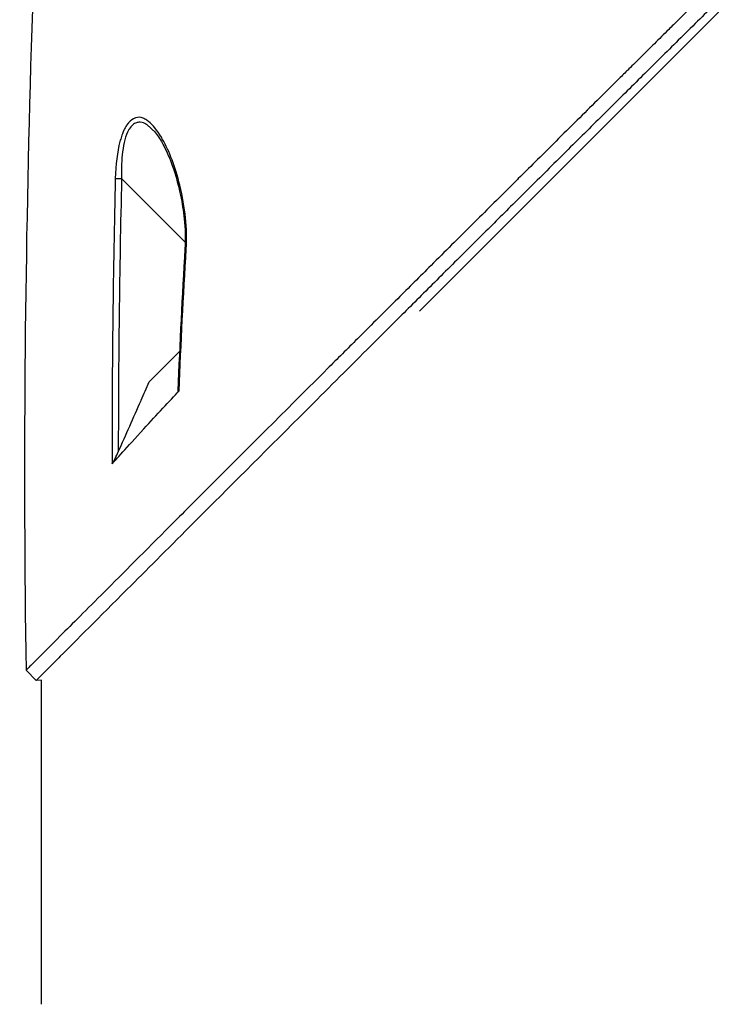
# Model space of a CAD drawing. Header units: millimetres. Extents: x 0 to 4378, y 0 to 2376.
# Tile 4 of 256: x 175 to 223, y 702 to 770. Entities that reach past the tile are written whole.
import ezdxf

# ---------------------------------------------------------------- set-up
doc = ezdxf.new("R2010")
doc.units = ezdxf.units.MM
doc.header["$LTSCALE"] = 0.2

# ---------------------------------------------------------------- blocks, each defined once
blk = doc.blocks.new('A$C1ebef229')
for p, q in [((30.658, 211.045), (-32.788, 147.599)), ((-53.738, 158.5), (-53.74, 158.5)), ((-53.398, 158.5), (-53.398, 158.5)), ((-53.447, 156.792), (-49.036, 152.381)), ((-48.947, 152.292), (-48.947, 152.292)), ((-49.431, 144.79), (-51.528, 142.694)), ((-59.372, 121.972), (-60.079, 122.679)), ((-59, 122.001), (-59.372, 121.972)), ((-59, 99.5), (-59, 122.001))]:
    blk.add_line(p, q)
at = {"extrusion": (0, 0, -1)}
for centre, major_axis, ratio, start_param, end_param in [((-53.435, 156.78), (0.5, -0.012), 0.024071, 3.598315, 4.687114), ((-48.555, 151.9), (-0.499, 0.029), 0.0232, 5.671142, 6.283186)]:
    blk.add_ellipse(centre, major_axis=major_axis, ratio=ratio, start_param=start_param, end_param=end_param, dxfattribs=at)
for points, knots in [([(27.102, 209.471), (27.09, 209.459), (26.939, 209.308), (26.865, 209.233), (26.805, 209.174), (26.627, 208.995), (26.507, 208.875), (26.148, 208.516), (25.908, 208.275), (25.184, 207.55), (24.697, 207.063), (23.224, 205.588), (22.226, 204.59), (20.972, 203.337), (20.722, 203.086), (20.152, 202.516), (19.826, 202.191), (18.905, 201.27), (18.295, 200.661), (17.558, 199.925), (17.435, 199.803), (17.203, 199.571), (17.094, 199.461), (15.811, 198.181), (14.625, 196.997), (12.743, 195.12), (12.055, 194.435), (10.575, 192.96), (9.78, 192.168), (6.855, 189.255), (4.699, 187.11), (1.804, 184.235), (1.083, 183.519), (0.252, 182.695), (0.145, 182.589), (-0.042, 182.404), (-0.127, 182.319), (-0.298, 182.15), (-0.386, 182.063), (-0.59, 181.861), (-0.702, 181.749), (-0.903, 181.551), (-0.987, 181.468), (-1.194, 181.263), (-1.318, 181.14), (-1.546, 180.915), (-1.649, 180.813), (-2.286, 180.182), (-2.821, 179.653), (-4.053, 178.436), (-4.749, 177.747), (-6.153, 176.361), (-6.861, 175.663), (-8.019, 174.521), (-8.473, 174.074), (-9.028, 173.526), (-9.131, 173.425), (-9.422, 173.137), (-9.611, 172.951), (-10.256, 172.314), (-10.716, 171.86), (-11.42, 171.165), (-11.669, 170.92), (-12.001, 170.591), (-12.087, 170.506), (-12.219, 170.376), (-12.263, 170.333), (-12.405, 170.192), (-12.506, 170.092), (-12.757, 169.844), (-12.914, 169.689), (-13.261, 169.345), (-13.446, 169.162), (-13.812, 168.8), (-13.992, 168.622), (-14.234, 168.382), (-14.293, 168.324), (-14.503, 168.116), (-14.659, 167.961), (-15.049, 167.575), (-15.271, 167.356), (-15.659, 166.972), (-15.823, 166.808), (-16.151, 166.483), (-16.317, 166.318), (-16.744, 165.895), (-17.001, 165.641), (-17.452, 165.195), (-17.639, 165.009), (-17.968, 164.683), (-18.109, 164.543), (-18.322, 164.332), (-18.394, 164.261), (-18.671, 163.987), (-18.875, 163.784), (-20.001, 162.668), (-20.919, 161.757), (-22.819, 159.872), (-23.803, 158.895), (-25.161, 157.547), (-25.542, 157.168), (-26.106, 156.607), (-26.289, 156.425), (-26.905, 155.813), (-27.341, 155.38), (-28.219, 154.507), (-28.664, 154.064), (-30.073, 152.664), (-31.029, 151.712), (-32.755, 149.993), (-33.528, 149.224), (-35.189, 147.569), (-36.076, 146.685), (-37.656, 145.109), (-38.353, 144.414), (-41.696, 141.078), (-44.225, 138.551), (-47.062, 135.713), (-47.558, 135.218), (-48.513, 134.262), (-48.975, 133.8), (-51.178, 131.595), (-52.778, 129.993), (-54.809, 127.959), (-55.398, 127.369), (-56.464, 126.301), (-56.944, 125.821), (-58.218, 124.543), (-58.878, 123.882), (-59.559, 123.2), (-59.733, 123.026), (-60.004, 122.754), (-60.079, 122.679), (-60.079, 122.679)], [-6.229962, -6.229962, -6.229962, -6.229962, -6.227864, -6.227864, -6.219552, -6.219552, -6.202929, -6.202929, -6.16968, -6.16968, -6.103208, -6.103208, -5.970065, -5.970065, -5.937453, -5.937453, -5.895346, -5.895346, -5.816119, -5.816119, -5.800362, -5.800362, -5.786281, -5.786281, -5.635887, -5.635887, -5.550128, -5.550128, -5.451964, -5.451964, -5.19041, -5.19041, -5.103809, -5.103809, -5.091041, -5.091041, -5.081268, -5.081268, -5.070806, -5.070806, -5.057101, -5.057101, -5.047416, -5.047416, -5.032993, -5.032993, -5.021064, -5.021064, -4.959513, -4.959513, -4.879662, -4.879662, -4.798866, -4.798866, -4.746913, -4.746913, -4.735039, -4.735039, -4.713278, -4.713278, -4.660559, -4.660559, -4.631405, -4.631405, -4.620962, -4.620962, -4.61581, -4.61581, -4.603824, -4.603824, -4.585775, -4.585775, -4.565126, -4.565126, -4.545061, -4.545061, -4.538129, -4.538129, -4.518662, -4.518662, -4.489931, -4.489931, -4.468034, -4.468034, -4.446173, -4.446173, -4.412022, -4.412022, -4.38742, -4.38742, -4.368644, -4.368644, -4.359076, -4.359076, -4.331844, -4.331844, -4.208918, -4.208918, -4.076245, -4.076245, -4.023995, -4.023995, -3.998904, -3.998904, -3.939656, -3.939656, -3.878964, -3.878964, -3.746371, -3.746371, -3.637173, -3.637173, -3.509455, -3.509455, -3.406658, -3.406658, -3.009825, -3.009825, -2.924337, -2.924337, -2.84138, -2.84138, -2.519502, -2.519502, -2.374871, -2.374871, -2.235834, -2.235834, -1.965462, -1.965462, -1.83333, -1.83333, -1.674568, -1.674568, -1.674568, -1.674568]), ([(27.809, 208.764), (27.774, 208.729), (27.473, 208.428), (26.804, 207.757), (26.551, 207.503), (25.787, 206.739), (25.273, 206.224), (23.717, 204.667), (22.66, 203.609), (21.292, 202.242), (20.989, 201.939), (20.329, 201.28), (19.976, 200.927), (18.672, 199.624), (17.717, 198.671), (16.209, 197.166), (15.656, 196.614), (13.619, 194.582), (12.118, 193.086), (7.639, 188.624), (2.045, 183.058), (-3.894, 177.187), (-5.221, 175.876), (-7.206, 173.918), (-7.863, 173.271), (-8.777, 172.37), (-9.035, 172.114), (-9.8, 171.359), (-10.305, 170.861), (-10.97, 170.204), (-11.126, 170.05), (-11.394, 169.786), (-11.502, 169.678), (-11.715, 169.468), (-11.819, 169.365), (-12.028, 169.159), (-12.136, 169.052), (-12.66, 168.533), (-13.075, 168.122), (-13.937, 167.269), (-14.382, 166.828), (-15.652, 165.57), (-16.477, 164.753), (-18.116, 163.129), (-18.93, 162.321), (-20.596, 160.669), (-21.446, 159.825), (-23.176, 158.109), (-24.058, 157.233), (-25.395, 155.904), (-25.854, 155.448), (-27.084, 154.226), (-27.839, 153.475), (-29.446, 151.877), (-30.291, 151.036), (-31.947, 149.387), (-32.759, 148.578), (-34.336, 147.007), (-35.104, 146.242), (-37.323, 144.029), (-38.756, 142.6), (-42.731, 138.631), (-45.182, 136.181), (-47.858, 133.504), (-48.289, 133.072), (-50.296, 131.064), (-51.758, 129.6), (-55.022, 126.331), (-56.608, 124.743), (-57.974, 123.374), (-58.215, 123.132), (-58.736, 122.61), (-58.974, 122.372), (-59.292, 122.053), (-59.372, 121.973), (-59.372, 121.972)], [0.000001, 0.000001, 0.000001, 0.000001, 0.0174896, 0.0174896, 0.0280641, 0.0280641, 0.0492044, 0.0492044, 0.0915833, 0.0915833, 0.103829, 0.103829, 0.1177045, 0.1177045, 0.1548929, 0.1548929, 0.1762617, 0.1762617, 0.2332292, 0.2332292, 0.3447473, 0.3447473, 0.3768428, 0.3768428, 0.3928613, 0.3928613, 0.3992061, 0.3992061, 0.4115742, 0.4115742, 0.4153435, 0.4153435, 0.4181398, 0.4181398, 0.4207138, 0.4207138, 0.4231441, 0.4231441, 0.4328041, 0.4328041, 0.443145, 0.443145, 0.4624048, 0.4624048, 0.4815797, 0.4815797, 0.5018181, 0.5018181, 0.5229618, 0.5229618, 0.5340035, 0.5340035, 0.5527188, 0.5527188, 0.5738832, 0.5738832, 0.5945831, 0.5945831, 0.6145009, 0.6145009, 0.6528362, 0.6528362, 0.7241388, 0.7241388, 0.7381113, 0.7381113, 0.7906485, 0.7906485, 0.8696683, 0.8696683, 0.8893857, 0.8893857, 0.91901, 0.91901, 0.9486615, 0.9486615, 0.9486615, 0.9486615]), ([(-48.964, 151.917), (-48.879, 153.34), (-49.037, 154.795), (-49.41, 156.327), (-49.726, 157.62), (-50.131, 158.678), (-50.61, 159.517), (-50.637, 159.565), (-50.664, 159.612), (-50.692, 159.659), (-50.989, 160.155), (-51.283, 160.52), (-51.575, 160.751), (-51.667, 160.823), (-51.752, 160.881), (-51.832, 160.925), (-51.919, 160.973), (-52.003, 161.007), (-52.085, 161.026), (-52.261, 161.067), (-52.441, 161.042), (-52.626, 160.951), (-52.789, 160.872), (-52.938, 160.733), (-53.075, 160.535), (-53.102, 160.495), (-53.129, 160.453), (-53.156, 160.409), (-53.219, 160.302), (-53.279, 160.182), (-53.335, 160.049), (-53.377, 159.949), (-53.418, 159.839), (-53.458, 159.719), (-53.497, 159.598), (-53.532, 159.48), (-53.562, 159.363), (-53.753, 158.631), (-53.86, 157.775), (-53.884, 156.796)], [0, 0, 0, 0, 0.25, 0.25, 0.25, 0.4865055, 0.4865055, 0.4865055, 0.5, 0.5, 0.5, 0.625, 0.625, 0.625, 0.65625, 0.65625, 0.65625, 0.6875, 0.6875, 0.6875, 0.75, 0.75, 0.75, 0.8021419, 0.8021419, 0.8021419, 0.8125, 0.8125, 0.8125, 0.8375, 0.8375, 0.8375, 0.85625, 0.85625, 0.85625, 0.875, 0.875, 0.875, 0.9999999, 0.9999999, 0.9999999, 0.9999999]), ([(-51.421, 160.29), (-51.483, 160.349), (-51.541, 160.403), (-51.597, 160.45), (-51.653, 160.497), (-51.711, 160.541), (-51.774, 160.579), (-51.857, 160.628), (-51.967, 160.684), (-52.151, 160.7), (-52.162, 160.701), (-52.172, 160.702), (-52.183, 160.702), (-52.232, 160.704), (-52.276, 160.701), (-52.315, 160.695), (-52.351, 160.69), (-52.387, 160.681), (-52.422, 160.67), (-52.511, 160.64), (-52.596, 160.592), (-52.676, 160.526), (-52.767, 160.45), (-52.849, 160.352), (-52.922, 160.234), (-52.936, 160.21), (-52.951, 160.185), (-52.965, 160.159), (-53.064, 159.975), (-53.152, 159.747), (-53.224, 159.479), (-53.288, 159.238), (-53.342, 158.96), (-53.381, 158.648), (-53.445, 158.132), (-53.474, 157.507), (-53.447, 156.792)], [-0.9529877, -0.9529877, -0.9529877, -0.9529877, -0.9022408, -0.9022408, -0.9022408, -0.8514938, -0.8514938, -0.8514938, -0.75, -0.75, -0.75, -0.7421865, -0.7421865, -0.7421865, -0.705, -0.705, -0.705, -0.675, -0.675, -0.675, -0.6, -0.6, -0.6, -0.5168612, -0.5168612, -0.5168612, -0.5, -0.5, -0.5, -0.375, -0.375, -0.375, -0.25, -0.25, -0.25, -0.0000001, -0.0000001, -0.0000001, -0.0000001]), ([(-51.244, 160.138), (-51.056, 159.937), (-50.867, 159.668), (-50.462, 158.978), (-50.25, 158.53), (-49.774, 157.314), (-49.536, 156.49), (-49.249, 155.102), (-49.162, 154.555), (-49.038, 153.323), (-49.013, 152.621), (-49.054, 151.929)], [0, 0, 0, 0, 0.1427344, 0.1427344, 0.3278478, 0.3278478, 0.6093621, 0.6093621, 0.7814093, 0.7814093, 0.9894028, 0.9894028, 0.9894028, 0.9894028]), ([(-53.676, 137.835), (-53.413, 138.429), (-53.15, 139.023), (-52.625, 140.211), (-52.362, 140.805), (-52.099, 141.399), (-52.097, 141.405), (-52.094, 141.41), (-52.092, 141.416), (-51.904, 141.842), (-51.716, 142.268), (-51.528, 142.694)], [-0.3898017, -0.3898017, -0.3898017, -0.3898017, -0.1949013, -0.1949013, 0, 0, 0, 0.0018086, 0.0018086, 0.0018086, 0.14148, 0.14148, 0.14148, 0.14148]), ([(-54.113, 137.001), (-53.867, 137.272), (-53.106, 138.118), (-50.988, 140.428), (-50.115, 141.361), (-49.465, 142.073)], [0.000001, 0.000001, 0.000001, 0.000001, 0.1867187, 0.1867187, 0.3309926, 0.3309926, 0.3309926, 0.3309926]), ([(-49.552, 142.072), (-49.552, 142.056), (-49.551, 142.043), (-49.543, 142.027), (-49.537, 142.023), (-49.52, 142.026), (-49.511, 142.031), (-49.489, 142.048), (-49.477, 142.06), (-49.465, 142.073)], [0.18466179, 0.18466179, 0.18466179, 0.18466179, 0.20109399, 0.20109399, 0.21736929, 0.21736929, 0.23156221, 0.23156221, 0.24608538, 0.24608538, 0.24608538, 0.24608538]), ([(-54.113, 137.001), (-54.101, 137.015), (-54.087, 137.033), (-54.057, 137.078), (-54.039, 137.106), (-53.983, 137.2), (-53.938, 137.283), (-53.823, 137.512), (-53.751, 137.665), (-53.676, 137.835)], [0.00000001, 0.00000001, 0.00000001, 0.00000001, 0.00934531, 0.00934531, 0.02070119, 0.02070119, 0.04610095, 0.04610095, 0.07967024, 0.07967024, 0.07967024, 0.07967024])]:
    blk.add_open_spline(points, degree=3, knots=knots)
for points in [[(-57.791, 206.499), (-59.548, 178.604), (-60.52, 150.626), (-60.079, 122.679)], [(-51.255, 160.127), (-51.319, 160.191), (-51.374, 160.246), (-51.421, 160.29)], [(-53.884, 156.796), (-54.037, 150.533), (-54.125, 143.908), (-54.113, 137.001)], [(-53.447, 156.792), (-53.601, 150.473), (-53.68, 144.154), (-53.676, 137.835)], [(-49.054, 151.929), (-49.248, 148.645), (-49.413, 145.359), (-49.552, 142.072)], [(-49.465, 142.073), (-49.326, 145.356), (-49.159, 148.637), (-48.964, 151.917)]]:
    blk.add_open_spline(points, degree=3)

msp = doc.modelspace()

# ---------------------------------------------------------------- block references
msp.add_blockref('A$C1ebef229', (235.724, 602.257))

doc.saveas('drawing.dxf')
